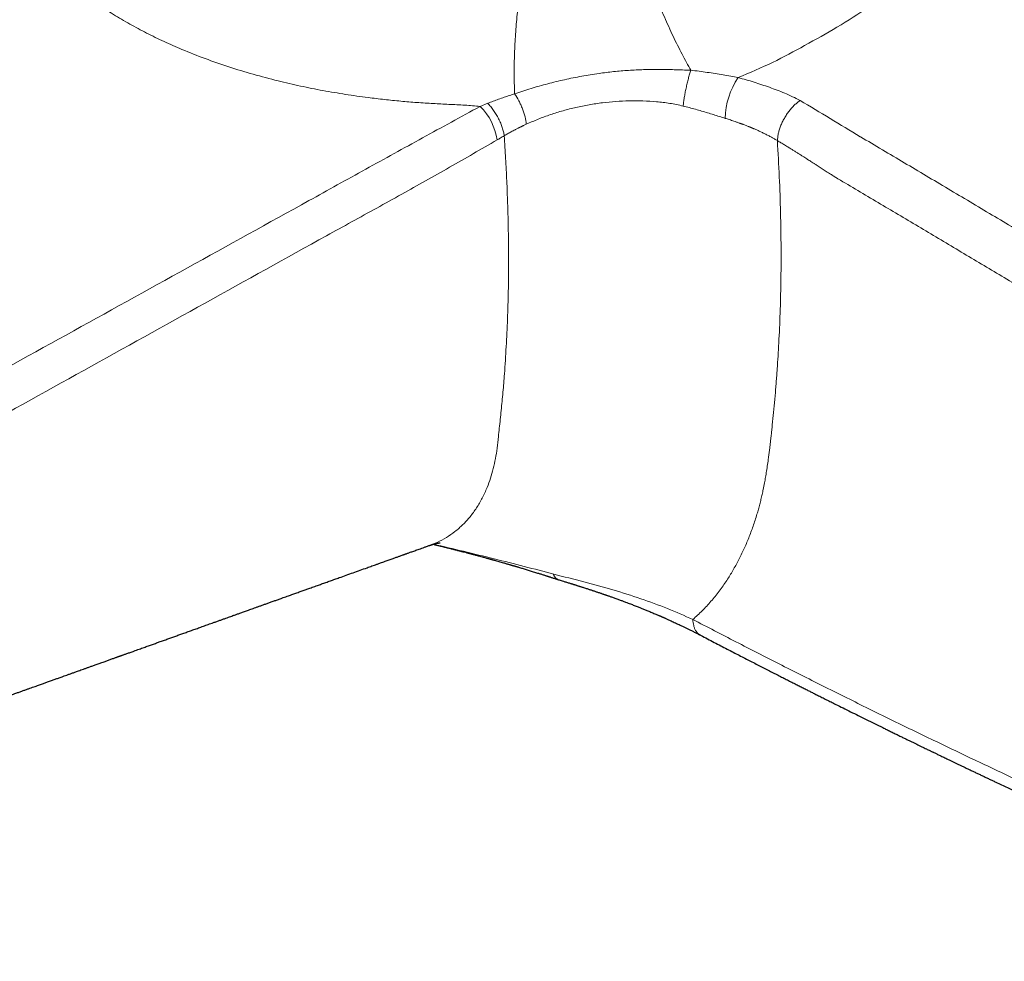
# Model space of a CAD drawing. Header units: millimetres. Extents: x 8 to 693, y 12 to 484.
# Tile 27 of 46: x 572 to 631, y 88 to 144. Entities that reach past the tile are written whole.
import ezdxf

# ---------------------------------------------------------------- set-up
doc = ezdxf.new("R2010")
doc.units = ezdxf.units.MM

msp = doc.modelspace()

# ---------------------------------------------------------------- linework, layer by layer
at = {"color": 252, "linetype": 'Continuous', "lineweight": 0}
msp.add_line((599.818, 138.723), (600.267, 138.906), dxfattribs=at)
at = {"color": 7, "linetype": 'Continuous', "lineweight": 30}
msp.add_line((596.817, 112.656), (596.801, 112.65), dxfattribs=at)
at = {"color": 252, "linetype": 'Continuous', "lineweight": 0}
for centre, radius, start, end in [((618.849, 137.914), 4.485, 145.86872, 178.7465), ((597.27, 136.179), 3.6, 8.8291, 44.95398)]:
    msp.add_arc(centre, radius, start, end, dxfattribs=at)
for points, knots in [([(630.936, 156.301), (630.899, 155.778), (630.824, 154.731), (630.374, 153.16), (629.687, 151.608), (628.757, 150.086), (627.597, 148.611), (626.224, 147.201), (624.655, 145.861), (622.912, 144.607), (621.053, 143.44), (619.145, 142.363), (617.234, 141.327), (615.829, 140.726), (615.137, 140.43)], [0, 0, 0, 0, 0.085775, 0.171569, 0.257526, 0.343958, 0.43052, 0.516688, 0.602581, 0.688389, 0.772715, 0.853068, 0.927571, 1, 1, 1, 1]), ([(608.908, 149.4), (608.943, 149.255), (609.013, 148.962), (609.139, 148.493), (609.283, 147.997), (609.445, 147.475), (609.625, 146.931), (609.822, 146.368), (610.035, 145.793), (610.262, 145.208), (610.501, 144.621), (610.751, 144.036), (611.008, 143.459), (611.271, 142.895), (611.536, 142.349), (611.802, 141.827), (612.065, 141.33), (612.24, 141.02), (612.326, 140.866)], [0, 0, 0, 0, 0.05739, 0.116182, 0.176267, 0.237521, 0.2998, 0.362943, 0.426776, 0.491111, 0.555751, 0.620493, 0.685134, 0.749471, 0.813308, 0.876456, 0.93874, 1, 1, 1, 1]), ([(602.643, 148.094), (602.609, 147.946), (602.541, 147.649), (602.444, 147.174), (602.352, 146.674), (602.264, 146.15), (602.183, 145.606), (602.109, 145.046), (602.042, 144.472), (601.984, 143.89), (601.935, 143.304), (601.895, 142.719), (601.865, 142.14), (601.845, 141.57), (601.835, 141.016), (601.835, 140.48), (601.844, 139.965), (601.857, 139.639), (601.864, 139.477)], [0, 0, 0, 0, 0.058437, 0.118067, 0.178787, 0.240475, 0.302999, 0.366213, 0.429962, 0.494081, 0.558401, 0.622748, 0.686949, 0.750833, 0.814234, 0.876993, 0.93896, 1, 1, 1, 1]), ([(599.818, 138.723), (599.515, 138.748), (598.897, 138.8), (597.964, 138.842), (597.017, 138.891), (596.062, 138.949), (595.1, 139.03), (594.131, 139.128), (593.037, 139.258), (591.817, 139.431), (590.476, 139.658), (589.14, 139.926), (587.756, 140.247), (586.334, 140.624), (584.886, 141.066), (583.474, 141.556), (582.193, 142.06), (581.039, 142.569), (580.006, 143.073), (579.007, 143.61), (578.043, 144.174), (577.436, 144.574), (577.132, 144.774)], [0, 0, 0, 0, 0.036932, 0.075199, 0.113398, 0.15182, 0.190685, 0.229778, 0.269063, 0.323395, 0.378111, 0.433252, 0.488686, 0.551573, 0.614468, 0.677542, 0.740981, 0.79215, 0.843699, 0.895572, 0.947699, 1, 1, 1, 1]), ([(601.864, 139.477), (602.187, 139.582), (602.829, 139.79), (603.819, 140.068), (604.822, 140.314), (605.838, 140.521), (606.813, 140.678), (607.743, 140.79), (608.628, 140.865), (609.522, 140.909), (610.429, 140.921), (611.364, 140.904), (611.999, 140.879), (612.326, 140.866)], [0, 0, 0, 0, 0.10187, 0.202723, 0.302379, 0.400779, 0.49801, 0.579006, 0.660612, 0.74256, 0.824907, 0.909827, 1, 1, 1, 1]), ([(611.872, 138.742), (611.88, 138.82), (611.897, 138.979), (611.935, 139.241), (611.983, 139.519), (612.041, 139.806), (612.106, 140.093), (612.177, 140.37), (612.25, 140.631), (612.301, 140.789), (612.326, 140.866)], [0, 0, 0, 0, 0.120477, 0.244749, 0.371687, 0.500001, 0.628315, 0.755252, 0.879524, 1, 1, 1, 1]), ([(612.326, 140.866), (612.49, 140.848), (612.817, 140.811), (613.3, 140.745), (613.774, 140.673), (614.238, 140.596), (614.693, 140.515), (614.989, 140.458), (615.137, 140.43)], [0, 0, 0, 0, 0.171697, 0.341185, 0.508592, 0.674071, 0.837802, 1, 1, 1, 1]), ([(615.137, 140.43), (615.454, 140.343), (616.09, 140.169), (617.002, 139.852), (617.928, 139.518), (618.512, 139.224), (618.813, 139.072)], [0, 0, 0, 0, 0.24125, 0.483266, 0.733166, 1, 1, 1, 1]), ([(600.267, 138.906), (600.373, 138.948), (600.587, 139.031), (600.912, 139.148), (601.235, 139.26), (601.553, 139.369), (601.762, 139.441), (601.864, 139.477)], [0, 0, 0, 0, 0.203371, 0.407834, 0.610633, 0.808963, 1, 1, 1, 1]), ([(602.557, 137.663), (602.536, 137.808), (602.505, 138.028), (602.415, 138.343), (602.331, 138.585), (602.231, 138.825), (602.083, 139.133), (601.951, 139.34), (601.864, 139.477)], [0, 0, 0, 0, 0.245608, 0.372265, 0.499999, 0.627733, 0.75439, 1, 1, 1, 1]), ([(589.65, 133.125), (590.773, 133.748), (593.016, 134.99), (596.394, 136.854), (598.677, 138.1), (599.818, 138.723)], [0, 0, 0, 0, 0.334238, 0.666979, 1, 1, 1, 1]), ([(600.267, 138.906), (600.326, 138.842), (600.446, 138.712), (600.615, 138.489), (600.775, 138.245), (600.917, 137.987), (601.039, 137.723), (601.135, 137.461), (601.205, 137.209), (601.231, 137.053), (601.243, 136.975)], [0, 0, 0, 0, 0.120466, 0.24474, 0.371688, 0.500015, 0.62834, 0.755282, 0.879546, 1, 1, 1, 1]), ([(611.872, 138.742), (611.609, 138.8), (611.086, 138.914), (610.285, 139.007), (609.482, 139.055), (608.675, 139.061), (607.868, 139.022), (607.068, 138.944), (606.278, 138.825), (605.5, 138.667), (604.734, 138.471), (603.986, 138.237), (603.256, 137.971), (602.79, 137.766), (602.557, 137.663)], [0, 0, 0, 0, 0.082883, 0.164729, 0.246299, 0.328234, 0.410513, 0.492804, 0.575353, 0.658693, 0.742863, 0.82785, 0.913594, 1, 1, 1, 1]), ([(614.365, 138.012), (614.25, 138.048), (614.021, 138.121), (613.671, 138.231), (613.318, 138.34), (612.962, 138.447), (612.602, 138.551), (612.239, 138.65), (611.994, 138.712), (611.872, 138.742)], [0, 0, 0, 0, 0.144639, 0.288353, 0.43136, 0.573857, 0.71602, 0.858015, 1, 1, 1, 1]), ([(618.813, 139.072), (618.759, 139.033), (618.65, 138.955), (618.486, 138.809), (618.322, 138.64), (618.162, 138.449), (618.011, 138.238), (617.874, 138.013), (617.752, 137.78), (617.651, 137.545), (617.571, 137.313), (617.514, 137.09), (617.477, 136.88), (617.468, 136.751), (617.465, 136.688)], [0, 0, 0, 0, 0.077316, 0.157724, 0.240788, 0.325963, 0.412605, 0.5, 0.587395, 0.674037, 0.759212, 0.842276, 0.922684, 1, 1, 1, 1]), ([(618.813, 139.072), (619.407, 138.718), (620.596, 138.011), (621.789, 137.278), (622.385, 136.912)], [0, 0, 0, 0, 0.500095, 1, 1, 1, 1]), ([(617.464, 136.688), (617.409, 136.721), (617.295, 136.789), (617.116, 136.889), (616.924, 136.992), (616.727, 137.092), (616.528, 137.189), (616.335, 137.279), (616.177, 137.349), (616.082, 137.389), (616.047, 137.404), (616.035, 137.409), (616.024, 137.414), (616.013, 137.419), (616.002, 137.423), (615.983, 137.431), (615.954, 137.443), (615.911, 137.461), (615.857, 137.483), (615.793, 137.509), (615.722, 137.537), (615.642, 137.568), (615.554, 137.602), (615.481, 137.63), (615.426, 137.651), (615.39, 137.664), (615.354, 137.677), (615.316, 137.691), (615.277, 137.705), (615.238, 137.72), (615.157, 137.748), (615.038, 137.79), (614.885, 137.843), (614.742, 137.891), (614.608, 137.935), (614.483, 137.975), (614.404, 138), (614.365, 138.012)], [0, 0, 0, 0, 0.059179, 0.122009, 0.188417, 0.258321, 0.322665, 0.389596, 0.450587, 0.478033, 0.481655, 0.485283, 0.488917, 0.492557, 0.496204, 0.499857, 0.510544, 0.524464, 0.541602, 0.561939, 0.585453, 0.610245, 0.637759, 0.667973, 0.678749, 0.689828, 0.701207, 0.712886, 0.724864, 0.737139, 0.74971, 0.799496, 0.845991, 0.889245, 0.929304, 0.96621, 1, 1, 1, 1]), ([(602.557, 137.663), (602.528, 137.649), (602.475, 137.625), (602.4, 137.59), (602.339, 137.561), (602.29, 137.537), (602.252, 137.519), (602.226, 137.507), (602.205, 137.496), (602.186, 137.487), (602.165, 137.477), (602.144, 137.466), (602.123, 137.456), (602.085, 137.437), (602.029, 137.409), (601.957, 137.372), (601.834, 137.309), (601.664, 137.218), (601.45, 137.098), (601.312, 137.016), (601.243, 136.976)], [0, 0, 0, 0, 0.062966, 0.117499, 0.163529, 0.199019, 0.226891, 0.247112, 0.258221, 0.273885, 0.289511, 0.305101, 0.320654, 0.336169, 0.391277, 0.445904, 0.500047, 0.670453, 0.837137, 1, 1, 1, 1]), ([(601.243, 136.975), (601.166, 136.929), (601.028, 136.847), (600.889, 136.767), (600.828, 136.732)], [0, 0, 0, 0, 0.560001, 1, 1, 1, 1]), ([(601.243, 136.975), (601.273, 136.525), (601.333, 135.63), (601.399, 134.298), (601.45, 132.978), (601.485, 131.662), (601.504, 130.351), (601.506, 129.048), (601.488, 127.627), (601.443, 126.093), (601.366, 124.452), (601.285, 123.189), (601.216, 122.29), (601.17, 121.747), (601.12, 121.205), (601.067, 120.666), (601.011, 120.134), (600.954, 119.615), (600.918, 119.279), (600.901, 119.113)], [0, 0, 0, 0, 0.07154, 0.142431, 0.213451, 0.284887, 0.356675, 0.428576, 0.50035, 0.593797, 0.687043, 0.780511, 0.81212, 0.843818, 0.87559, 0.907354, 0.938925, 0.969975, 1, 1, 1, 1]), ([(622.399, 136.916), (623.264, 136.403), (624.995, 135.377), (627.6, 133.829), (630.211, 132.273), (632.83, 130.71), (635.456, 129.14), (638.089, 127.562), (640.656, 126.021), (643.157, 124.518), (645.589, 123.052), (648.028, 121.58), (650.472, 120.102), (652.922, 118.618), (654.56, 117.624), (655.379, 117.127)], [0, 0, 0, 0, 0.079842, 0.15971, 0.239603, 0.319523, 0.399469, 0.479444, 0.559447, 0.632808, 0.706195, 0.779607, 0.853045, 0.926509, 1, 1, 1, 1]), ([(600.828, 136.732), (600.356, 136.459), (599.412, 135.914), (597.996, 135.102), (596.578, 134.298), (595.137, 133.494), (593.672, 132.683), (592.185, 131.864), (591.193, 131.317), (590.697, 131.044)], [0, 0, 0, 0, 0.139998, 0.279997, 0.419994, 0.559993, 0.706662, 0.853331, 1, 1, 1, 1]), ([(617.465, 136.688), (617.505, 135.969), (617.587, 134.534), (617.657, 132.411), (617.688, 130.314), (617.677, 128.327), (617.63, 126.447), (617.556, 124.742), (617.484, 123.573), (617.438, 122.927), (617.424, 122.726), (617.409, 122.525), (617.393, 122.325), (617.377, 122.125), (617.344, 121.725), (617.293, 121.137), (617.221, 120.371), (617.163, 119.803), (617.122, 119.42), (617.099, 119.214), (617.076, 119.01), (617.053, 118.808), (617.03, 118.61), (617.003, 118.386), (616.972, 118.137), (616.929, 117.815), (616.88, 117.457), (616.822, 117.07), (616.763, 116.706), (616.699, 116.345), (616.631, 116.005), (616.561, 115.681), (616.491, 115.385), (616.416, 115.091), (616.337, 114.799), (616.21, 114.361), (616.025, 113.787), (615.765, 113.092), (615.478, 112.422), (615.164, 111.776), (614.826, 111.158), (614.444, 110.538), (614.013, 109.925), (613.526, 109.324), (613.007, 108.762), (612.634, 108.424), (612.447, 108.254)], [0, 0, 0, 0, 0.0645391, 0.1288625, 0.1930026, 0.2569923, 0.3132055, 0.3693505, 0.4187199, 0.4251833, 0.4316463, 0.4381091, 0.4445716, 0.451034, 0.4574962, 0.483388, 0.5083342, 0.5323362, 0.5392285, 0.5460389, 0.5527676, 0.5594146, 0.56598, 0.5724637, 0.5816995, 0.5907829, 0.6046645, 0.617745, 0.6300263, 0.641809, 0.6550823, 0.6655885, 0.6761653, 0.6868149, 0.6975398, 0.7083421, 0.7356368, 0.7629697, 0.7903765, 0.8178927, 0.8455534, 0.8727685, 0.9044624, 0.936192, 0.9680178, 1, 1, 1, 1]), ([(620.905, 134.517), (620.877, 134.535), (620.816, 134.574), (620.719, 134.636), (620.611, 134.705), (620.491, 134.782), (620.369, 134.86), (620.248, 134.938), (620.13, 135.015), (620.008, 135.093), (619.889, 135.17), (619.766, 135.249), (619.642, 135.329), (619.519, 135.408), (619.406, 135.481), (619.304, 135.546), (619.2, 135.612), (619.087, 135.685), (618.946, 135.775), (618.788, 135.875), (618.62, 135.981), (618.457, 136.082), (618.292, 136.186), (618.105, 136.301), (617.897, 136.428), (617.678, 136.561), (617.535, 136.646), (617.465, 136.688)], [0, 0, 0, 0, 0.024645, 0.052717, 0.084215, 0.119139, 0.157489, 0.190024, 0.224675, 0.261025, 0.29589, 0.328804, 0.367957, 0.403938, 0.436747, 0.466384, 0.492849, 0.52729, 0.565019, 0.616027, 0.664922, 0.711704, 0.757624, 0.809308, 0.875058, 0.938621, 1, 1, 1, 1]), ([(653.929, 114.709), (653.035, 115.251), (651.248, 116.335), (648.574, 117.953), (645.907, 119.565), (643.247, 121.169), (640.593, 122.766), (637.946, 124.356), (635.379, 125.895), (632.891, 127.383), (630.482, 128.822), (628.079, 130.255), (625.682, 131.682), (623.29, 133.103), (621.7, 134.045), (620.905, 134.516)], [0, 0, 0, 0, 0.080096, 0.160171, 0.240227, 0.320263, 0.400283, 0.480286, 0.560274, 0.633584, 0.706885, 0.780175, 0.853457, 0.926732, 1, 1, 1, 1]), ([(546.386, 109.195), (551.194, 111.853), (560.812, 117.168), (575.232, 125.146), (584.844, 130.465), (589.65, 133.125)], [0, 0, 0, 0, 0.3333338, 0.6666671, 1, 1, 1, 1]), ([(590.697, 131.044), (585.894, 128.379), (576.288, 123.048), (561.877, 115.05), (552.267, 109.713), (547.462, 107.044)], [0, 0, 0, 0, 0.33333, 0.666663, 1, 1, 1, 1]), ([(600.901, 119.113), (600.878, 118.883), (600.833, 118.433), (600.732, 117.806), (600.598, 117.205), (600.434, 116.631), (600.219, 116.047), (599.948, 115.456), (599.609, 114.873), (599.225, 114.345), (598.797, 113.877), (598.327, 113.465), (597.815, 113.114), (597.313, 112.839), (596.967, 112.711), (596.817, 112.656)], [0, 0, 0, 0, 0.070604, 0.137982, 0.206022, 0.274278, 0.341865, 0.426715, 0.511856, 0.596651, 0.681191, 0.765803, 0.850619, 0.935559, 1, 1, 1, 1]), ([(597.042, 112.722), (597.636, 112.582), (598.849, 112.297), (600.646, 111.857), (602.44, 111.408), (603.603, 111.097), (604.183, 110.941)], [0, 0, 0, 0, 0.24369, 0.497534, 0.7497, 1, 1, 1, 1]), ([(604.183, 110.941), (604.783, 110.794), (605.974, 110.5), (607.703, 110.022), (609.361, 109.495), (610.953, 108.914), (611.947, 108.475), (612.446, 108.255)], [0, 0, 0, 0, 0.203518, 0.40394, 0.602473, 0.800574, 1, 1, 1, 1]), ([(612.447, 108.254), (613.3, 107.81), (615.005, 106.922), (617.572, 105.61), (620.145, 104.313), (622.725, 103.031), (625.296, 101.773), (627.858, 100.537), (630.412, 99.324), (632.972, 98.126), (635.556, 96.935), (638.164, 95.752), (640.796, 94.576), (643.435, 93.416), (646.08, 92.272), (648.732, 91.144), (651.39, 90.031), (653.167, 89.302), (654.056, 88.937)], [0, 0, 0, 0, 0.062662, 0.125328, 0.187998, 0.250673, 0.313355, 0.374924, 0.4365, 0.498086, 0.559681, 0.622543, 0.685418, 0.748305, 0.811206, 0.874121, 0.937052, 1, 1, 1, 1]), ([(612.447, 108.254), (612.45, 108.191), (612.457, 108.062), (612.493, 107.883), (612.549, 107.716), (612.627, 107.566), (612.728, 107.442), (612.823, 107.358), (612.889, 107.327), (612.908, 107.318)], [0, 0, 0, 0, 0.144067, 0.293885, 0.448645, 0.60733, 0.768744, 0.931557, 1, 1, 1, 1])]:
    msp.add_open_spline(points, degree=3, knots=knots, dxfattribs=at)
at = {"color": 7, "linetype": 'Continuous', "lineweight": 30}
for points, knots in [([(544.256, 93.827), (544.309, 93.846), (544.413, 93.883), (544.562, 93.937), (544.7, 93.986), (544.827, 94.032), (544.944, 94.074), (545.049, 94.112), (545.144, 94.146), (545.225, 94.175), (545.294, 94.2), (545.351, 94.22), (545.399, 94.238), (545.439, 94.252), (545.471, 94.263), (545.5, 94.274), (545.541, 94.289), (545.6, 94.31), (545.679, 94.338), (545.769, 94.371), (545.87, 94.407), (545.981, 94.447), (546.134, 94.502), (546.326, 94.571), (546.551, 94.652), (546.775, 94.732), (546.998, 94.813), (547.219, 94.892), (547.403, 94.958), (547.549, 95.011), (547.654, 95.048), (547.75, 95.083), (547.836, 95.114), (547.914, 95.142), (547.983, 95.167), (548.05, 95.191), (548.12, 95.216), (548.199, 95.244), (548.286, 95.276), (548.41, 95.32), (548.565, 95.376), (548.75, 95.442), (548.934, 95.509), (549.118, 95.574), (549.314, 95.645), (549.529, 95.722), (549.764, 95.807), (549.953, 95.874), (550.092, 95.924), (550.177, 95.955), (550.259, 95.985), (550.336, 96.012), (550.404, 96.037), (550.464, 96.058), (550.517, 96.077), (550.562, 96.093), (550.598, 96.106), (550.628, 96.117), (550.655, 96.127), (550.683, 96.137), (550.714, 96.148), (550.761, 96.165), (550.825, 96.188), (550.91, 96.218), (551.002, 96.251), (551.098, 96.286), (551.199, 96.322), (551.308, 96.361), (551.424, 96.403), (551.546, 96.447), (551.671, 96.492), (551.8, 96.538), (551.96, 96.595), (552.152, 96.665), (552.38, 96.746), (552.617, 96.831), (552.812, 96.902), (552.964, 96.956), (553.065, 96.992), (553.162, 97.027), (553.251, 97.059), (553.331, 97.088), (553.403, 97.114), (553.467, 97.137), (553.522, 97.156), (553.567, 97.173), (553.605, 97.186), (553.64, 97.199), (553.68, 97.213), (553.727, 97.23), (553.781, 97.249), (553.84, 97.271), (553.906, 97.294), (553.978, 97.32), (554.128, 97.374), (554.35, 97.454), (554.639, 97.558), (554.916, 97.657), (555.144, 97.739), (555.325, 97.804), (555.462, 97.853), (555.59, 97.899), (555.699, 97.938), (555.792, 97.971), (555.868, 97.998), (555.937, 98.023), (555.995, 98.044), (556.043, 98.061), (556.082, 98.075), (556.117, 98.088), (556.147, 98.099), (556.178, 98.11), (556.215, 98.123), (556.261, 98.139), (556.317, 98.16), (556.381, 98.183), (556.453, 98.208), (556.532, 98.237), (556.618, 98.268), (556.709, 98.3), (556.798, 98.332), (556.885, 98.364), (556.991, 98.401), (557.112, 98.445), (557.248, 98.494), (557.369, 98.537), (557.48, 98.577), (557.586, 98.615), (557.696, 98.654), (557.811, 98.696), (557.933, 98.739), (558.06, 98.785), (558.19, 98.832), (558.319, 98.878), (558.443, 98.922), (558.561, 98.965), (558.673, 99.005), (558.77, 99.04), (558.85, 99.069), (558.912, 99.091), (558.965, 99.11), (559.015, 99.128), (559.069, 99.147), (559.13, 99.169), (559.196, 99.193), (559.267, 99.218), (559.345, 99.246), (559.431, 99.277), (559.524, 99.31), (559.625, 99.346), (559.73, 99.384), (559.875, 99.436), (560.052, 99.5), (560.258, 99.573), (560.444, 99.64), (560.613, 99.701), (560.765, 99.755), (560.907, 99.806), (561.046, 99.856), (561.185, 99.906), (561.307, 99.95), (561.41, 99.987), (561.493, 100.016), (561.578, 100.047), (561.663, 100.077), (561.746, 100.107), (561.827, 100.136), (561.903, 100.164), (561.973, 100.189), (562.032, 100.21), (562.09, 100.23), (562.154, 100.253), (562.231, 100.281), (562.318, 100.312), (562.415, 100.347), (562.524, 100.386), (562.646, 100.43), (562.781, 100.478), (562.926, 100.53), (563.081, 100.586), (563.244, 100.644), (563.426, 100.709), (563.627, 100.781), (563.849, 100.861), (564.081, 100.944), (564.277, 101.014), (564.434, 101.071), (564.548, 101.112), (564.662, 101.152), (564.769, 101.191), (564.867, 101.226), (564.951, 101.256), (565.024, 101.282), (565.085, 101.304), (565.134, 101.321), (565.171, 101.335), (565.202, 101.346), (565.234, 101.357), (565.271, 101.371), (565.313, 101.386), (565.362, 101.403), (565.415, 101.422), (565.479, 101.445), (565.555, 101.472), (565.642, 101.504), (565.737, 101.538), (565.841, 101.575), (565.948, 101.613), (566.105, 101.67), (566.305, 101.741), (566.539, 101.825), (566.756, 101.903), (566.957, 101.975), (567.151, 102.045), (567.331, 102.109), (567.495, 102.168), (567.643, 102.221), (567.78, 102.27), (567.907, 102.315), (568.026, 102.358), (568.143, 102.4), (568.261, 102.442), (568.39, 102.488), (568.531, 102.539), (568.687, 102.595), (568.855, 102.655), (569.034, 102.719), (569.223, 102.787), (569.421, 102.857), (569.683, 102.951), (570.01, 103.068), (570.405, 103.21), (570.71, 103.319), (570.918, 103.394), (571.022, 103.431), (571.116, 103.465), (571.202, 103.495), (571.279, 103.523), (571.346, 103.547), (571.404, 103.567), (571.453, 103.585), (571.49, 103.599), (571.522, 103.61), (571.552, 103.621), (571.59, 103.634), (571.636, 103.651), (571.69, 103.67), (571.75, 103.692), (571.817, 103.715), (571.89, 103.741), (571.969, 103.77), (572.056, 103.801), (572.185, 103.847), (572.351, 103.907), (572.549, 103.978), (572.737, 104.045), (572.915, 104.109), (573.083, 104.169), (573.239, 104.225), (573.386, 104.277), (573.523, 104.326), (573.651, 104.372), (573.77, 104.415), (573.882, 104.455), (573.987, 104.492), (574.087, 104.528), (574.193, 104.566), (574.303, 104.605), (574.416, 104.646), (574.524, 104.685), (574.628, 104.722), (574.73, 104.758), (574.832, 104.795), (574.937, 104.832), (575.058, 104.876), (575.198, 104.926), (575.359, 104.983), (575.532, 105.045), (575.716, 105.111), (575.888, 105.173), (576.047, 105.229), (576.191, 105.281), (576.344, 105.336), (576.507, 105.394), (576.68, 105.456), (576.87, 105.524), (577.079, 105.599), (577.308, 105.681), (577.497, 105.748), (577.644, 105.801), (577.743, 105.837), (577.845, 105.873), (577.945, 105.909), (578.039, 105.942), (578.125, 105.973), (578.202, 106.001), (578.271, 106.025), (578.33, 106.046), (578.38, 106.064), (578.421, 106.079), (578.456, 106.091), (578.489, 106.103), (578.526, 106.116), (578.569, 106.132), (578.621, 106.151), (578.685, 106.173), (578.761, 106.201), (578.845, 106.231), (578.939, 106.264), (579.042, 106.301), (579.151, 106.34), (579.328, 106.403), (579.566, 106.489), (579.851, 106.59), (580.115, 106.685), (580.359, 106.772), (580.594, 106.856), (580.835, 106.942), (581.081, 107.03), (581.331, 107.12), (581.572, 107.206), (581.809, 107.291), (582.049, 107.377), (582.298, 107.466), (582.556, 107.558), (582.824, 107.653), (583.1, 107.752), (583.385, 107.854), (583.678, 107.959), (583.944, 108.054), (584.175, 108.137), (584.364, 108.204), (584.542, 108.268), (584.708, 108.327), (584.863, 108.383), (585.006, 108.434), (585.13, 108.478), (585.235, 108.516), (585.326, 108.548), (585.415, 108.58), (585.509, 108.613), (585.608, 108.649), (585.713, 108.686), (585.823, 108.726), (585.941, 108.768), (586.068, 108.813), (586.202, 108.861), (586.346, 108.912), (586.498, 108.967), (586.662, 109.026), (586.836, 109.088), (587.021, 109.154), (587.216, 109.223), (587.42, 109.296), (587.629, 109.371), (587.839, 109.446), (588.032, 109.515), (588.205, 109.577), (588.355, 109.63), (588.496, 109.681), (588.628, 109.728), (588.752, 109.772), (588.876, 109.817), (589.002, 109.862), (589.129, 109.907), (589.25, 109.95), (589.365, 109.992), (589.475, 110.031), (589.588, 110.071), (589.71, 110.115), (589.848, 110.164), (589.998, 110.218), (590.184, 110.284), (590.405, 110.363), (590.661, 110.454), (590.924, 110.549), (591.19, 110.643), (591.503, 110.755), (591.864, 110.884), (592.277, 111.032), (592.69, 111.179), (593.014, 111.295), (593.248, 111.379), (593.398, 111.432), (593.556, 111.489), (593.723, 111.548), (593.885, 111.606), (594.036, 111.66), (594.172, 111.708), (594.3, 111.754), (594.419, 111.797), (594.533, 111.838), (594.641, 111.876), (594.742, 111.912), (594.836, 111.945), (594.924, 111.977), (595.007, 112.007), (595.093, 112.037), (595.181, 112.069), (595.255, 112.095), (595.307, 112.114), (595.344, 112.127), (595.388, 112.143), (595.442, 112.162), (595.507, 112.185), (595.585, 112.213), (595.674, 112.245), (595.772, 112.28), (595.881, 112.319), (596.001, 112.361), (596.13, 112.408), (596.272, 112.458), (596.427, 112.514), (596.596, 112.574), (596.728, 112.621), (596.803, 112.648), (596.818, 112.653)], [0, 0, 0, 0, 0.003039, 0.005872, 0.008497, 0.010914, 0.013125, 0.015128, 0.016924, 0.018513, 0.019763, 0.020846, 0.021762, 0.02251, 0.023092, 0.023598, 0.024151, 0.025452, 0.026955, 0.028662, 0.030572, 0.032685, 0.035, 0.039309, 0.043591, 0.047848, 0.052077, 0.056281, 0.060436, 0.062597, 0.064587, 0.066405, 0.068052, 0.069527, 0.07083, 0.072001, 0.073332, 0.074828, 0.076489, 0.078317, 0.081842, 0.085363, 0.08886, 0.092334, 0.095801, 0.100074, 0.104546, 0.109217, 0.110835, 0.112475, 0.114073, 0.115522, 0.116821, 0.117969, 0.118968, 0.119817, 0.120515, 0.121064, 0.121527, 0.122053, 0.122646, 0.123307, 0.124696, 0.126312, 0.128156, 0.129908, 0.131825, 0.133908, 0.136132, 0.138434, 0.140813, 0.143268, 0.145798, 0.149928, 0.154245, 0.15875, 0.163442, 0.165402, 0.167376, 0.169225, 0.170918, 0.172454, 0.17381, 0.175015, 0.176069, 0.176973, 0.177586, 0.178219, 0.178982, 0.179873, 0.180894, 0.182023, 0.183276, 0.184655, 0.186102, 0.191833, 0.197327, 0.202584, 0.207605, 0.210313, 0.212941, 0.215386, 0.217605, 0.219191, 0.220639, 0.221947, 0.223116, 0.223951, 0.224698, 0.225356, 0.225924, 0.226446, 0.227124, 0.227995, 0.22906, 0.230319, 0.231656, 0.23316, 0.23483, 0.236591, 0.238299, 0.239948, 0.24154, 0.244309, 0.246884, 0.249265, 0.25123, 0.253208, 0.255296, 0.257494, 0.259802, 0.26222, 0.264741, 0.267209, 0.269567, 0.271814, 0.27395, 0.275964, 0.277351, 0.278529, 0.279499, 0.280356, 0.281383, 0.282599, 0.283805, 0.285152, 0.286642, 0.288272, 0.290045, 0.291959, 0.294011, 0.296073, 0.300216, 0.304121, 0.307787, 0.310859, 0.31374, 0.316432, 0.319005, 0.32165, 0.324374, 0.325934, 0.32752, 0.329131, 0.330767, 0.332384, 0.333858, 0.335399, 0.336728, 0.337846, 0.338753, 0.340029, 0.341492, 0.343144, 0.344985, 0.347015, 0.349373, 0.351943, 0.354725, 0.357676, 0.360774, 0.364018, 0.36803, 0.372246, 0.376666, 0.381289, 0.383427, 0.385605, 0.387821, 0.389904, 0.39176, 0.393362, 0.394744, 0.395907, 0.396851, 0.397508, 0.39803, 0.398626, 0.399329, 0.400139, 0.401054, 0.402076, 0.403203, 0.404709, 0.406371, 0.408187, 0.410159, 0.412251, 0.414326, 0.419096, 0.423696, 0.427659, 0.431486, 0.435178, 0.438733, 0.441738, 0.444545, 0.447152, 0.449561, 0.451778, 0.453973, 0.456226, 0.458536, 0.461299, 0.464275, 0.467464, 0.470867, 0.474484, 0.478277, 0.482148, 0.489428, 0.496946, 0.504703, 0.506842, 0.508816, 0.510619, 0.512251, 0.513711, 0.514978, 0.516079, 0.517015, 0.517786, 0.518234, 0.518802, 0.519523, 0.520395, 0.521419, 0.522595, 0.523844, 0.525227, 0.526745, 0.528398, 0.530169, 0.534117, 0.537879, 0.541456, 0.544846, 0.548049, 0.551015, 0.553801, 0.556407, 0.558834, 0.561121, 0.563222, 0.565209, 0.567118, 0.568951, 0.571234, 0.573386, 0.575407, 0.577425, 0.579312, 0.581236, 0.583234, 0.585314, 0.588152, 0.591215, 0.594503, 0.598017, 0.601756, 0.604328, 0.607057, 0.609973, 0.613076, 0.616366, 0.619843, 0.62396, 0.628312, 0.632898, 0.634764, 0.636666, 0.638605, 0.640556, 0.642365, 0.644004, 0.645472, 0.646769, 0.647895, 0.648851, 0.649635, 0.650249, 0.650836, 0.651528, 0.652344, 0.653283, 0.65455, 0.655988, 0.657599, 0.659382, 0.661337, 0.663461, 0.66563, 0.671448, 0.677051, 0.681873, 0.686523, 0.691002, 0.69532, 0.70028, 0.705044, 0.709611, 0.714031, 0.718589, 0.72333, 0.728255, 0.733361, 0.738628, 0.744054, 0.749639, 0.755383, 0.759202, 0.762803, 0.766187, 0.769354, 0.772304, 0.775035, 0.777538, 0.779363, 0.781045, 0.782715, 0.784495, 0.786382, 0.788379, 0.790484, 0.792697, 0.795133, 0.797687, 0.8004, 0.803313, 0.806427, 0.809742, 0.813258, 0.816975, 0.820893, 0.824923, 0.828929, 0.832911, 0.835936, 0.838794, 0.841484, 0.844007, 0.846362, 0.84855, 0.851109, 0.85353, 0.855837, 0.85803, 0.860108, 0.862076, 0.864484, 0.867117, 0.869974, 0.873056, 0.877732, 0.882605, 0.887677, 0.892787, 0.897778, 0.905563, 0.913437, 0.921368, 0.9292, 0.931933, 0.934771, 0.937781, 0.940963, 0.944315, 0.94703, 0.949617, 0.952053, 0.954337, 0.956468, 0.958562, 0.960486, 0.962251, 0.963921, 0.965507, 0.967007, 0.968858, 0.970561, 0.971189, 0.971863, 0.972686, 0.973662, 0.974954, 0.976442, 0.978126, 0.980006, 0.982081, 0.984352, 0.986819, 0.989482, 0.992482, 0.995697, 0.999126, 1, 1, 1, 1]), ([(596.808, 112.646), (596.813, 112.647), (596.821, 112.651), (596.833, 112.655), (596.841, 112.658), (596.848, 112.66), (596.855, 112.662), (596.863, 112.665), (596.872, 112.668), (596.882, 112.671), (596.891, 112.675), (596.899, 112.677), (596.905, 112.679), (596.912, 112.681), (596.921, 112.684), (596.931, 112.688), (596.942, 112.691), (596.953, 112.695), (596.962, 112.698), (596.972, 112.701), (596.983, 112.704), (596.994, 112.707), (597.004, 112.71), (597.015, 112.714), (597.025, 112.717), (597.035, 112.72), (597.045, 112.722), (597.054, 112.725), (597.063, 112.728), (597.073, 112.731), (597.083, 112.733), (597.093, 112.736), (597.103, 112.739), (597.114, 112.742), (597.125, 112.745), (597.137, 112.748), (597.155, 112.753), (597.18, 112.759), (597.211, 112.766), (597.239, 112.773), (597.268, 112.779), (597.293, 112.784), (597.317, 112.789), (597.335, 112.792), (597.348, 112.794), (597.357, 112.796), (597.364, 112.797), (597.371, 112.798), (597.379, 112.799), (597.386, 112.8), (597.393, 112.801), (597.4, 112.802), (597.404, 112.803), (597.408, 112.803), (597.411, 112.804), (597.414, 112.804), (597.418, 112.805), (597.421, 112.805), (597.423, 112.805), (597.425, 112.805), (597.426, 112.806), (597.427, 112.806), (597.429, 112.806), (597.43, 112.806), (597.432, 112.806), (597.433, 112.806), (597.434, 112.806), (597.435, 112.807), (597.436, 112.807), (597.436, 112.807), (597.436, 112.807), (597.436, 112.807), (597.436, 112.807)], [0, 0, 0, 0, 0.014234, 0.025058, 0.032631, 0.039086, 0.045111, 0.052614, 0.061532, 0.072236, 0.081803, 0.089184, 0.094453, 0.100813, 0.109872, 0.12055, 0.132835, 0.143038, 0.152643, 0.162609, 0.174496, 0.185729, 0.196243, 0.208451, 0.219809, 0.229776, 0.241039, 0.251906, 0.261231, 0.271811, 0.284997, 0.296853, 0.30647, 0.319099, 0.334185, 0.345987, 0.361914, 0.403002, 0.440641, 0.485202, 0.520504, 0.566163, 0.602348, 0.64428, 0.664442, 0.681262, 0.696965, 0.712692, 0.730152, 0.749556, 0.768998, 0.787336, 0.802936, 0.812433, 0.822276, 0.835197, 0.849521, 0.862705, 0.873805, 0.881084, 0.888205, 0.895506, 0.904745, 0.916166, 0.927242, 0.939599, 0.950052, 0.959382, 0.969538, 0.981997, 0.997092, 1, 1, 1, 1]), ([(597.032, 112.719), (597.033, 112.718), (597.096, 112.703), (597.217, 112.674), (597.379, 112.635), (597.519, 112.6), (597.638, 112.571), (597.752, 112.543), (597.86, 112.516), (597.96, 112.491), (598.056, 112.466), (598.144, 112.444), (598.223, 112.424), (598.286, 112.408), (598.332, 112.396), (598.369, 112.387), (598.406, 112.378), (598.454, 112.366), (598.511, 112.351), (598.575, 112.334), (598.643, 112.317), (598.739, 112.292), (598.864, 112.26), (599.02, 112.219), (599.187, 112.175), (599.365, 112.128), (599.552, 112.078), (599.72, 112.033), (599.867, 111.993), (599.985, 111.961), (600.095, 111.931), (600.187, 111.905), (600.262, 111.885), (600.322, 111.868), (600.369, 111.855), (600.404, 111.845), (600.429, 111.838), (600.45, 111.833), (600.474, 111.826), (600.51, 111.816), (600.556, 111.803), (600.606, 111.789), (600.687, 111.766), (600.792, 111.737), (600.924, 111.7), (601.06, 111.661), (601.176, 111.628), (601.274, 111.6), (601.348, 111.578), (601.425, 111.556), (601.501, 111.534), (601.572, 111.513), (601.634, 111.495), (601.683, 111.481), (601.721, 111.469), (601.75, 111.461), (601.774, 111.454), (601.801, 111.446), (601.837, 111.435), (601.882, 111.422), (601.934, 111.407), (601.99, 111.39), (602.1, 111.357), (602.267, 111.307), (602.493, 111.239), (602.73, 111.167), (602.975, 111.091), (603.172, 111.029), (603.319, 110.983), (603.413, 110.954), (603.505, 110.924), (603.59, 110.897), (603.664, 110.874), (603.724, 110.854), (603.769, 110.84), (603.801, 110.83), (603.82, 110.823), (603.835, 110.818), (603.853, 110.813), (603.881, 110.804), (603.92, 110.791), (603.971, 110.775), (604.036, 110.753), (604.112, 110.728), (604.201, 110.699), (604.301, 110.666), (604.375, 110.642), (604.415, 110.629), (604.419, 110.628)], [0, 0, 0, 0, 0.000535, 0.02484, 0.04784, 0.064393, 0.080196, 0.095246, 0.109545, 0.123017, 0.135142, 0.14758, 0.158012, 0.166438, 0.172859, 0.176343, 0.180934, 0.187583, 0.195452, 0.203928, 0.21301, 0.222699, 0.242029, 0.26297, 0.285278, 0.308951, 0.333987, 0.360387, 0.376582, 0.39306, 0.407946, 0.420762, 0.430324, 0.438285, 0.444646, 0.449406, 0.452566, 0.454473, 0.457822, 0.462653, 0.468966, 0.476151, 0.483215, 0.501474, 0.518766, 0.536627, 0.556581, 0.566198, 0.576235, 0.586691, 0.597536, 0.607492, 0.615741, 0.622475, 0.627694, 0.631399, 0.634037, 0.637642, 0.642511, 0.648644, 0.655994, 0.663758, 0.671642, 0.701153, 0.732239, 0.764805, 0.798639, 0.833735, 0.846575, 0.859577, 0.872732, 0.884847, 0.895072, 0.903407, 0.909851, 0.91394, 0.916581, 0.917874, 0.920409, 0.924223, 0.929315, 0.9367, 0.945756, 0.956481, 0.968879, 0.982948, 0.998691, 1, 1, 1, 1]), ([(604.426, 110.625), (604.425, 110.626), (604.422, 110.626), (604.418, 110.628), (604.41, 110.63), (604.398, 110.635), (604.382, 110.643), (604.362, 110.654), (604.339, 110.671), (604.314, 110.693), (604.287, 110.722), (604.26, 110.761), (604.232, 110.809), (604.206, 110.869), (604.191, 110.917), (604.183, 110.941)], [0, 0, 0, 0, 0.006185, 0.023023, 0.039898, 0.08109, 0.134881, 0.201228, 0.280044, 0.371185, 0.474429, 0.589452, 0.715807, 0.852906, 1, 1, 1, 1]), ([(604.426, 110.625), (604.455, 110.616), (604.525, 110.596), (604.635, 110.562), (604.78, 110.518), (604.953, 110.466), (605.104, 110.419), (605.21, 110.386), (605.265, 110.369), (605.311, 110.355), (605.349, 110.343), (605.378, 110.334), (605.401, 110.327), (605.424, 110.32), (605.452, 110.311), (605.488, 110.3), (605.533, 110.286), (605.585, 110.269), (605.644, 110.25), (605.708, 110.23), (605.776, 110.209), (605.842, 110.187), (605.921, 110.162), (606.012, 110.133), (606.112, 110.1), (606.205, 110.07), (606.291, 110.042), (606.368, 110.017), (606.441, 109.993), (606.512, 109.969), (606.586, 109.944), (606.665, 109.918), (606.747, 109.89), (606.832, 109.862), (606.914, 109.834), (606.99, 109.808), (607.058, 109.785), (607.118, 109.764), (607.169, 109.747), (607.213, 109.731), (607.254, 109.717), (607.299, 109.702), (607.351, 109.684), (607.416, 109.661), (607.49, 109.635), (607.574, 109.605), (607.667, 109.572), (607.769, 109.536), (607.875, 109.498), (607.983, 109.459), (608.114, 109.411), (608.267, 109.355), (608.437, 109.291), (608.596, 109.232), (608.733, 109.179), (608.854, 109.133), (608.965, 109.09), (609.081, 109.045), (609.22, 108.991), (609.382, 108.926), (609.569, 108.851), (609.739, 108.781), (609.889, 108.719), (610.012, 108.668), (610.129, 108.619), (610.23, 108.576), (610.314, 108.54), (610.384, 108.51), (610.445, 108.484), (610.495, 108.462), (610.536, 108.445), (610.567, 108.431), (610.589, 108.421), (610.607, 108.414), (610.626, 108.405), (610.65, 108.395), (610.683, 108.381), (610.724, 108.362), (610.775, 108.34), (610.838, 108.312), (610.915, 108.278), (611.006, 108.237), (611.109, 108.19), (611.222, 108.138), (611.348, 108.081), (611.484, 108.017), (611.625, 107.951), (611.769, 107.883), (611.915, 107.813), (612.069, 107.738), (612.231, 107.658), (612.4, 107.573), (612.577, 107.483), (612.747, 107.396), (612.859, 107.338), (612.908, 107.313)], [0, 0, 0, 0, 0.009587, 0.022317, 0.035605, 0.056407, 0.078252, 0.085095, 0.091061, 0.096097, 0.100205, 0.103385, 0.105745, 0.107804, 0.110796, 0.114739, 0.119634, 0.125478, 0.131858, 0.139081, 0.146617, 0.15389, 0.160901, 0.172769, 0.183803, 0.194004, 0.203374, 0.212218, 0.219657, 0.227524, 0.23582, 0.244542, 0.253692, 0.263269, 0.2727, 0.281139, 0.288908, 0.29558, 0.301164, 0.306085, 0.310602, 0.314939, 0.321076, 0.328344, 0.336744, 0.346273, 0.356932, 0.368499, 0.380992, 0.39331, 0.405243, 0.4262, 0.445856, 0.464212, 0.481272, 0.493784, 0.506554, 0.520203, 0.534731, 0.55547, 0.577773, 0.60164, 0.616437, 0.631722, 0.646051, 0.658797, 0.668502, 0.677033, 0.684391, 0.690576, 0.695587, 0.699441, 0.701863, 0.704019, 0.706022, 0.708908, 0.71293, 0.718088, 0.724382, 0.731812, 0.741696, 0.753066, 0.765923, 0.780269, 0.796105, 0.813433, 0.832258, 0.849959, 0.868811, 0.888808, 0.909945, 0.932251, 0.955762, 0.980518, 1, 1, 1, 1]), ([(612.906, 107.314), (613.042, 107.244), (613.309, 107.104), (613.706, 106.897), (614.094, 106.696), (614.472, 106.5), (614.838, 106.31), (615.193, 106.127), (615.537, 105.949), (615.871, 105.777), (616.199, 105.609), (616.519, 105.445), (616.832, 105.285), (617.136, 105.129), (617.43, 104.98), (617.714, 104.835), (617.989, 104.695), (618.254, 104.56), (618.509, 104.431), (618.756, 104.306), (618.992, 104.187), (619.219, 104.072), (619.436, 103.963), (619.643, 103.858), (619.866, 103.746), (620.109, 103.624), (620.378, 103.49), (620.651, 103.353), (620.98, 103.188), (621.366, 102.996), (621.813, 102.773), (622.272, 102.546), (622.744, 102.312), (623.229, 102.073), (623.63, 101.875), (623.946, 101.72), (624.172, 101.609), (624.399, 101.498), (624.623, 101.388), (624.841, 101.281), (625.045, 101.182), (625.234, 101.09), (625.41, 101.004), (625.576, 100.923), (625.732, 100.847), (625.884, 100.773), (626.032, 100.702), (626.174, 100.633), (626.303, 100.57), (626.413, 100.517), (626.505, 100.473), (626.58, 100.436), (626.651, 100.402), (626.724, 100.367), (626.803, 100.328), (626.889, 100.287), (626.978, 100.244), (627.071, 100.199), (627.173, 100.15), (627.283, 100.097), (627.403, 100.039), (627.533, 99.977), (627.672, 99.91), (627.82, 99.839), (627.978, 99.763), (628.142, 99.684), (628.312, 99.603), (628.487, 99.519), (628.67, 99.432), (628.862, 99.34), (629.056, 99.248), (629.252, 99.154), (629.447, 99.061), (629.645, 98.967), (629.844, 98.873), (630.04, 98.78), (630.235, 98.688), (630.48, 98.571), (630.775, 98.432), (631.117, 98.271), (631.49, 98.096), (631.891, 97.908), (632.319, 97.707), (632.735, 97.513), (633.118, 97.335), (633.467, 97.172), (633.785, 97.025), (634.094, 96.882), (634.399, 96.741), (634.995, 96.466), (635.846, 96.075), (636.953, 95.57), (637.785, 95.193), (638.385, 94.922), (638.755, 94.755), (639.134, 94.585), (639.523, 94.41), (639.921, 94.232), (640.354, 94.039), (640.823, 93.831), (641.329, 93.606), (641.848, 93.376), (642.272, 93.189), (642.596, 93.047), (642.813, 92.952), (643.026, 92.858), (643.231, 92.768), (643.43, 92.681), (643.621, 92.598), (643.804, 92.518), (643.995, 92.435), (644.191, 92.349), (644.391, 92.262), (644.579, 92.18), (644.756, 92.104), (644.921, 92.032), (645.075, 91.965), (645.218, 91.904), (645.35, 91.846), (645.474, 91.793), (645.601, 91.738), (645.736, 91.68), (645.886, 91.615), (646.012, 91.561), (646.112, 91.518), (646.189, 91.485), (646.275, 91.448), (646.371, 91.407), (646.476, 91.362), (646.59, 91.312), (646.714, 91.26), (646.847, 91.203), (646.99, 91.141), (647.145, 91.075), (647.31, 91.005), (647.485, 90.93), (647.67, 90.851), (647.864, 90.768), (648.067, 90.682), (648.278, 90.592), (648.499, 90.499), (648.741, 90.396), (649.006, 90.284), (649.293, 90.163), (649.593, 90.037), (649.906, 89.905), (650.229, 89.769), (650.563, 89.629), (650.907, 89.486), (651.264, 89.337), (651.635, 89.182), (652.021, 89.022), (652.423, 88.856), (652.837, 88.685), (653.265, 88.509), (653.705, 88.328), (654.158, 88.142), (654.464, 88.017), (654.619, 87.954)], [0, 0, 0, 0, 0.009932, 0.019631, 0.029095, 0.038326, 0.047323, 0.055931, 0.064314, 0.072471, 0.080403, 0.088264, 0.09589, 0.103281, 0.110437, 0.117358, 0.124044, 0.130496, 0.136712, 0.142693, 0.14844, 0.153951, 0.159228, 0.164269, 0.169076, 0.175466, 0.181972, 0.188611, 0.195383, 0.205898, 0.216718, 0.227844, 0.239275, 0.251012, 0.263055, 0.268451, 0.273906, 0.27942, 0.284931, 0.2902, 0.295205, 0.299682, 0.303924, 0.307931, 0.311703, 0.31524, 0.318966, 0.322391, 0.325513, 0.328333, 0.330337, 0.332154, 0.333802, 0.335446, 0.337458, 0.339527, 0.341655, 0.343875, 0.346311, 0.348975, 0.351867, 0.354988, 0.358337, 0.361914, 0.365719, 0.369752, 0.373764, 0.377979, 0.382396, 0.387017, 0.39184, 0.396401, 0.40113, 0.405948, 0.410721, 0.415448, 0.420129, 0.424763, 0.433138, 0.441358, 0.449421, 0.459975, 0.470249, 0.480244, 0.489958, 0.497758, 0.505367, 0.512786, 0.520029, 0.527242, 0.555647, 0.581098, 0.606636, 0.615239, 0.624063, 0.633109, 0.642378, 0.65187, 0.661586, 0.673322, 0.685369, 0.697726, 0.710393, 0.71561, 0.72083, 0.725889, 0.730774, 0.735485, 0.740023, 0.744386, 0.748576, 0.753597, 0.758343, 0.762815, 0.767012, 0.770934, 0.774581, 0.777955, 0.781092, 0.784012, 0.786715, 0.790125, 0.793677, 0.797377, 0.799028, 0.800827, 0.802863, 0.805135, 0.807644, 0.810338, 0.81326, 0.816411, 0.81979, 0.823465, 0.827376, 0.831524, 0.835908, 0.84053, 0.845299, 0.850296, 0.855522, 0.860977, 0.867475, 0.874271, 0.881363, 0.888753, 0.89644, 0.904279, 0.912405, 0.920817, 0.929516, 0.938689, 0.94816, 0.95793, 0.967999, 0.978367, 0.989034, 1, 1, 1, 1])]:
    msp.add_open_spline(points, degree=3, knots=knots, dxfattribs=at)

doc.saveas('drawing.dxf')
